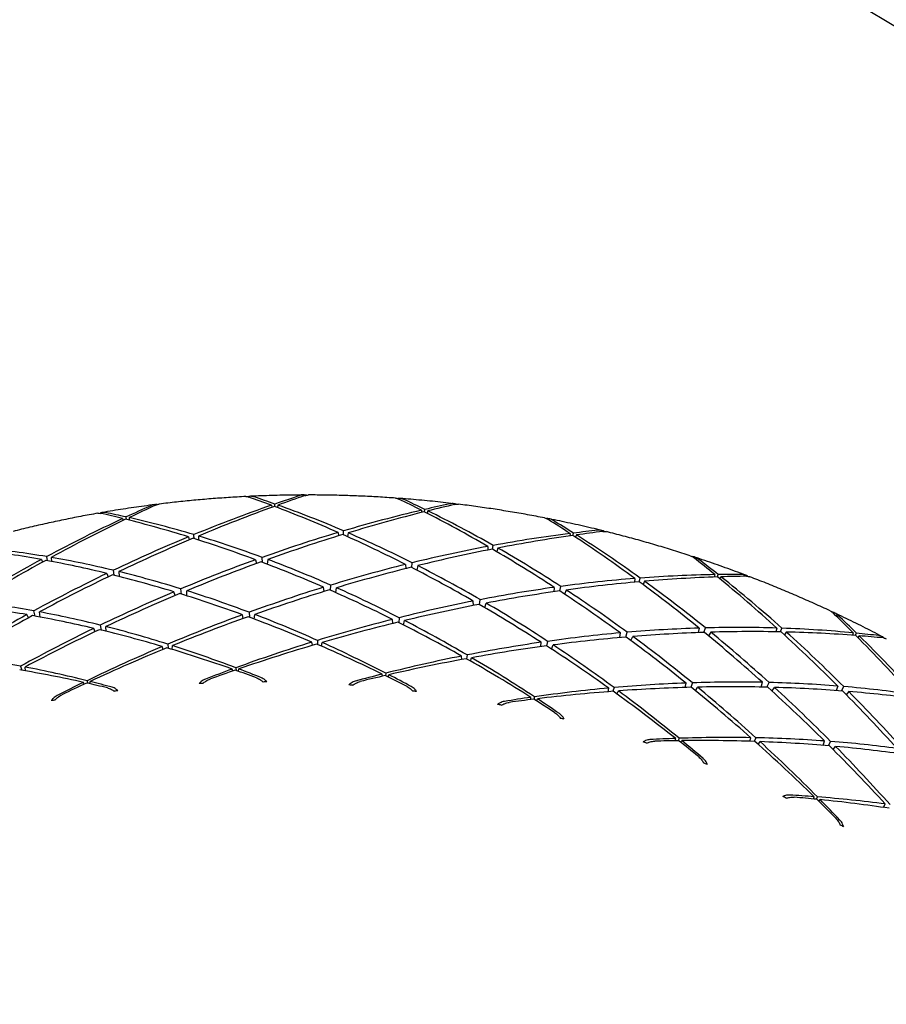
# Model space of a CAD drawing. Header units: inches. Extents: x 36 to 1719, y -84 to 1122.
# Tile 40 of 256: x 430.274 to 431.215, y 303.499 to 304.568. Entities that reach past the tile are written whole.
import ezdxf

# ---------------------------------------------------------------- set-up
doc = ezdxf.new("R2010")
doc.units = ezdxf.units.IN
doc.header["$LTSCALE"] = 48
doc.header["$MEASUREMENT"] = 0
doc.layers.add('Visible (ANSI)', color=7, linetype='Continuous', lineweight=30)

msp = doc.modelspace()

# ---------------------------------------------------------------- linework, layer by layer
at = {"layer": 'Visible (ANSI)'}
for p, q in [((432.18423, 303.9788), (429.0023, 305.90902)), ((430.54753, 304.0411), (430.54796, 304.03886)), ((430.55146, 304.03962), (430.55138, 304.04244)), ((430.55463, 304.04128), (430.55435, 304.03852)), ((430.71042, 304.03566), (430.71057, 304.03323)), ((430.71401, 304.03383), (430.71426, 304.03656)), ((430.71751, 304.03497), (430.71689, 304.03234)), ((430.38601, 304.02664), (430.38666, 304.02463)), ((430.39022, 304.02559), (430.38979, 304.0284)), ((430.39299, 304.02768), (430.39306, 304.02488)), ((430.62586, 304.00892), (430.62598, 304.01329)), ((430.45747, 304.00675), (430.45836, 304.00347)), ((430.46384, 304.00476), (430.4634, 304.0092)), ((430.4684, 304.0077), (430.46825, 304.00336)), ((430.62001, 304.01151), (430.6205, 304.00789)), ((430.63102, 304.01112), (430.63032, 304.00692)), ((430.87188, 304.01041), (430.8717, 304.00784)), ((430.87509, 304.0083), (430.87566, 304.01088)), ((430.87885, 304.00886), (430.87792, 304.00643)), ((430.78255, 303.99637), (430.78255, 303.99249)), ((430.78783, 303.9933), (430.78848, 303.99747)), ((430.79346, 303.99463), (430.79224, 303.9907)), ((430.29771, 303.98217), (430.29891, 303.97929)), ((430.30449, 303.98092), (430.3035, 303.98528)), ((430.30836, 303.98445), (430.3088, 303.98011)), ((430.53033, 303.9819), (430.53122, 303.97774)), ((430.53778, 303.9791), (430.53755, 303.98449)), ((430.54363, 303.98223), (430.54313, 303.97706)), ((430.37689, 303.96507), (430.37597, 303.97046)), ((430.69322, 303.97683), (430.69356, 303.97231)), ((430.69998, 303.97339), (430.70044, 303.97861)), ((430.70651, 303.97554), (430.70534, 303.97063)), ((430.36886, 303.96705), (430.37018, 303.96335)), ((430.38193, 303.96901), (430.38214, 303.96374)), ((430.94231, 303.96158), (430.94177, 303.95755)), ((430.94693, 303.95801), (430.94809, 303.96203)), ((431.02916, 303.96577), (431.02862, 303.96315)), ((431.0319, 303.96326), (431.03281, 303.96582)), ((431.03588, 303.96339), (431.0347, 303.96122)), ((430.45001, 303.94455), (430.44935, 303.95029)), ((430.60497, 303.94748), (430.60427, 303.95204)), ((430.61183, 303.94872), (430.61193, 303.95438)), ((430.61748, 303.94622), (430.61836, 303.95153)), ((430.85473, 303.95195), (430.85444, 303.94717)), ((430.86075, 303.94801), (430.86184, 303.95293)), ((430.86779, 303.94905), (430.86602, 303.94453)), ((430.95293, 303.95854), (430.95128, 303.95497)), ((430.44297, 303.94297), (430.44175, 303.94709)), ((430.45559, 303.9428), (430.45572, 303.9483)), ((430.7736, 303.93317), (430.77442, 303.93857)), ((430.76689, 303.93218), (430.76683, 303.93708)), ((430.77922, 303.9299), (430.78078, 303.93486)), ((430.28365, 303.91873), (430.28203, 303.92232)), ((430.29086, 303.92074), (430.28945, 303.92637)), ((430.2963, 303.91973), (430.29565, 303.92523)), ((430.51706, 303.91818), (430.5161, 303.92223)), ((430.52333, 303.92487), (430.52363, 303.91947)), ((430.52894, 303.91749), (430.52939, 303.92257)), ((430.67939, 303.91274), (430.67898, 303.91717)), ((430.68622, 303.919), (430.68579, 303.91376)), ((430.35603, 303.9038), (430.35462, 303.90739)), ((430.36174, 303.91084), (430.36278, 303.90545)), ((430.36798, 303.90418), (430.3677, 303.90935)), ((430.69112, 303.91106), (430.69227, 303.91588)), ((431.01211, 303.90768), (431.01112, 303.90277)), ((431.01722, 303.90299), (431.01899, 303.90788)), ((431.09655, 303.90774), (431.09544, 303.90367)), ((431.10038, 303.90358), (431.1021, 303.90756)), ((430.92597, 303.89737), (430.92662, 303.90247)), ((430.93253, 303.89794), (430.93404, 303.90312)), ((430.93807, 303.8941), (430.94021, 303.89858)), ((431.0247, 303.90323), (431.02246, 303.8992)), ((431.10671, 303.90344), (431.10471, 303.90031)), ((431.17955, 303.90252), (431.17865, 303.89991)), ((431.18177, 303.89967), (431.18303, 303.90218)), ((431.18591, 303.89935), (431.18455, 303.89746)), ((430.43009, 303.88459), (430.42907, 303.8877)), ((430.43501, 303.89023), (430.43561, 303.88577)), ((430.43995, 303.88447), (430.43999, 303.88865)), ((430.59221, 303.889), (430.59161, 303.89246)), ((430.5976, 303.89431), (430.59757, 303.88992)), ((430.60197, 303.88803), (430.60262, 303.89207)), ((430.84025, 303.8876), (430.8405, 303.89229)), ((430.84761, 303.89332), (430.84653, 303.8884)), ((430.85179, 303.88498), (430.85355, 303.88939)), ((430.75425, 303.8736), (430.75415, 303.87732)), ((430.76009, 303.8785), (430.75947, 303.87431)), ((430.76386, 303.87182), (430.76506, 303.87558)), ((430.27512, 303.86631), (430.27632, 303.86194)), ((430.28053, 303.86122), (430.27996, 303.8654)), ((430.50895, 303.86461), (430.50915, 303.86177)), ((430.51198, 303.86077), (430.51219, 303.86339)), ((430.50564, 303.86113), (430.50509, 303.86321)), ((430.66823, 303.85549), (430.66798, 303.85777)), ((430.67184, 303.85874), (430.67164, 303.85599)), ((430.67448, 303.8546), (430.67507, 303.85708)), ((430.34435, 303.84691), (430.34356, 303.84874)), ((430.34736, 303.85058), (430.34797, 303.84775)), ((430.35073, 303.84713), (430.35054, 303.84979)), ((430.91343, 303.83865), (430.91391, 303.84253)), ((430.91971, 303.84306), (430.91853, 303.83904)), ((430.99692, 303.84321), (430.99788, 303.84802)), ((431.00477, 303.84826), (431.00297, 303.84338)), ((431.00821, 303.83965), (431.01047, 303.84357)), ((431.07952, 303.84366), (431.08093, 303.84881)), ((431.08578, 303.84352), (431.08805, 303.84865)), ((431.09133, 303.8394), (431.09392, 303.84331)), ((431.16266, 303.84477), (431.16095, 303.8399)), ((431.16674, 303.83946), (431.1692, 303.84423)), ((430.82934, 303.83009), (430.82944, 303.83251)), ((430.83324, 303.83306), (430.83267, 303.83047)), ((430.92286, 303.8361), (430.92453, 303.83949)), ((431.17458, 303.83884), (431.17198, 303.83537)), ((430.83548, 303.8287), (430.83641, 303.83096)), ((431.06706, 303.78478), (431.06815, 303.78869)), ((431.07372, 303.78859), (431.07192, 303.78462)), ((430.98622, 303.7854), (430.98671, 303.78787)), ((430.99039, 303.788), (430.98943, 303.78545)), ((430.99224, 303.7835), (430.99343, 303.7855)), ((431.07628, 303.78145), (431.0783, 303.78439)), ((431.14673, 303.78034), (431.14842, 303.78511)), ((431.15498, 303.78461), (431.15245, 303.77986)), ((431.15772, 303.77584), (431.16034, 303.77918)), ((431.13621, 303.72217), (431.1371, 303.72462)), ((431.1406, 303.72435), (431.13924, 303.72188)), ((431.14207, 303.71976), (431.14347, 303.72145)), ((431.21254, 303.71292), (431.21424, 303.71673))]:
    msp.add_line(p, q, dxfattribs=at)
msp.add_circle((422.3504, 315.10877), 23.75, dxfattribs=at)
for centre, major_axis, ratio, start_param, end_param in [((430.62138, 302.85387), (-0.86892, 1.12881), 0.647353, 5.4767087, 5.4983418), ((430.59028, 302.72355), (0.7344, -1.28585), 0.6782111, 2.4758208, 2.4959717), ((430.59028, 302.72355), (-1.04008, -1.17576), 0.7279858, 4.0325466, 4.0526976), ((430.62138, 302.85387), (-1.16184, -0.99003), 0.7034524, 4.2000484, 4.2216814), ((430.62138, 302.85387), (-0.81276, 1.20064), 0.6612547, 5.4076168, 5.4292499), ((430.59028, 302.72355), (0.66528, -1.34916), 0.6911424, 2.4134376, 2.4335886), ((430.59028, 302.72355), (-0.9723, -1.25262), 0.7372372, 4.0826624, 4.1028134), ((430.62138, 302.85387), (-1.11307, -1.07417), 0.714912, 4.2565312, 4.2781643), ((430.59028, 302.72355), (-1.04008, -1.17576), 0.7279858, 4.0555526, 4.1181474), ((430.62138, 302.85387), (-1.16184, -0.99003), 0.7034524, 4.2245365, 4.2855647), ((430.62138, 302.85387), (-0.86892, 1.12881), 0.647353, 5.4128254, 5.4738537), ((430.59028, 302.72355), (0.7344, -1.28585), 0.6782111, 2.4103709, 2.4729657), ((430.59028, 302.72355), (-1.09934, -1.09517), 0.7176878, 4.0026704, 4.0652652), ((430.59028, 302.72355), (-1.09934, -1.09517), 0.7176878, 3.9796644, 3.9998153), ((430.62138, 302.85387), (-1.20258, -0.90384), 0.6911957, 4.1406358, 4.1622689), ((430.59028, 302.72355), (0.66528, -1.34916), 0.6911424, 2.3479878, 2.4105826), ((430.59028, 302.72355), (-0.9723, -1.25262), 0.7372372, 4.1056684, 4.1682632), ((430.62138, 302.85387), (-1.11307, -1.07417), 0.714912, 4.2810193, 4.3420476), ((430.62138, 302.85387), (-0.91986, 1.05407), 0.6333172, 5.548772, 5.5704051), ((430.59028, 302.72355), (0.79759, -1.2184), 0.6647479, 2.5411766, 2.5613276), ((430.62138, 302.85387), (-0.91986, 1.05407), 0.6333172, 5.4848887, 5.5459169), ((430.59028, 302.72355), (0.79759, -1.2184), 0.6647479, 2.4757268, 2.5383216), ((430.62138, 302.85387), (-1.20258, -0.90384), 0.6911957, 4.1651239, 4.2261521), ((430.62138, 302.85387), (-0.81276, 1.20064), 0.6612547, 5.3437335, 5.4047617), ((430.62138, 302.85387), (-0.75103, 1.26905), 0.6748287, 5.341503, 5.3631361), ((430.59028, 302.72355), (0.59004, -1.4077), 0.7034022, 2.3540126, 2.3741635), ((430.59028, 302.72355), (1.1502, 1.01167), 0.7064496, 0.7823277, 0.8024786), ((430.59028, 302.72355), (-1.04008, -1.17576), 0.7279858, 4.122569, 4.1835973), ((430.62138, 302.85387), (-1.16184, -0.99003), 0.7034524, 4.2899863, 4.3500882), ((430.62138, 302.85387), (-0.91986, 1.05407), 0.6333172, 5.4203652, 5.4804671), ((430.59028, 302.72355), (0.79759, -1.2184), 0.6647479, 2.4102769, 2.4713052), ((430.59028, 302.72355), (-1.09934, -1.09517), 0.7176878, 4.0696868, 4.130715), ((430.62138, 302.85387), (-1.20258, -0.90384), 0.6911957, 4.2305738, 4.2906756), ((430.62138, 302.85387), (-0.86892, 1.12881), 0.647353, 5.3483019, 5.4084038), ((430.59028, 302.72355), (0.7344, -1.28585), 0.6782111, 2.3449211, 2.4059493), ((430.59028, 302.72355), (1.1502, 1.01167), 0.7064496, 0.8053337, 0.8679285), ((430.62138, 302.85387), (-1.2357, -0.81615), 0.678267, 4.1027533, 4.1637815), ((430.62138, 302.85387), (-0.75103, 1.26905), 0.6748287, 5.2776197, 5.338648), ((430.62138, 302.85387), (-1.2357, -0.81615), 0.678267, 4.0782652, 4.0998983), ((430.59028, 302.72355), (0.59004, -1.4077), 0.7034022, 2.2885627, 2.3511575), ((430.62138, 302.85387), (-0.96597, 0.97689), 0.619374, 5.5599009, 5.6209291), ((430.59028, 302.72355), (0.85513, -1.14739), 0.6509125, 2.5440608, 2.6066556), ((430.59028, 302.72355), (1.1502, 1.01167), 0.7064496, 0.8723501, 0.9333783), ((430.62138, 302.85387), (-1.2357, -0.81615), 0.678267, 4.1682032, 4.2283051), ((430.62138, 302.85387), (-0.81276, 1.20064), 0.6612547, 5.27921, 5.3393119), ((430.59028, 302.72355), (0.66528, -1.34916), 0.6911424, 2.2825379, 2.3435662), ((430.59028, 302.72355), (-0.9723, -1.25262), 0.7372372, 4.1726848, 4.2337131), ((430.62138, 302.85387), (-1.11307, -1.07417), 0.714912, 4.3464692, 4.4065711), ((430.62138, 302.85387), (-0.96597, 0.97689), 0.619374, 5.4953774, 5.5554793), ((430.59028, 302.72355), (0.85513, -1.14739), 0.6509125, 2.478611, 2.5396392), ((430.59028, 302.72355), (-1.09934, -1.09517), 0.7176878, 4.136063, 4.1961649), ((430.59028, 302.72355), (0.79759, -1.2184), 0.6647479, 2.3448271, 2.404929), ((430.62138, 302.85387), (-0.68345, 1.33347), 0.6879093, 5.2783642, 5.2999972), ((430.59028, 302.72355), (0.50857, -1.46078), 0.7148654, 2.2975174, 2.3176684), ((430.62138, 302.85387), (-1.20258, -0.90384), 0.6911957, 4.2960236, 4.3558189), ((430.62138, 302.85387), (-0.91986, 1.05407), 0.6333172, 5.3552219, 5.4150172), ((430.59028, 302.72355), (1.1502, 1.01167), 0.7064496, 0.9387263, 0.9988282), ((430.62138, 302.85387), (-1.2357, -0.81615), 0.678267, 4.233653, 4.2934484), ((430.62138, 302.85387), (-0.86892, 1.12881), 0.647353, 5.2831586, 5.342954), ((430.59028, 302.72355), (0.7344, -1.28585), 0.6782111, 2.2794712, 2.3395731), ((430.59028, 302.72355), (-1.04008, -1.17576), 0.7279858, 4.1889452, 4.2490471), ((430.62138, 302.85387), (-1.16184, -0.99003), 0.7034524, 4.3554362, 4.4152315), ((430.62138, 302.85387), (-0.96597, 0.97689), 0.619374, 5.4302341, 5.4900294), ((430.59028, 302.72355), (0.85513, -1.14739), 0.6509125, 2.4131611, 2.473263), ((430.59028, 302.72355), (1.19295, 0.92594), 0.6943845, 0.8136866, 0.8747149), ((430.59028, 302.72355), (1.19295, 0.92594), 0.6943845, 0.7466702, 0.809265), ((430.62138, 302.85387), (-1.26166, -0.72744), 0.6648057, 4.03741, 4.0984382), ((430.62138, 302.85387), (-0.68345, 1.33347), 0.6879093, 5.2144809, 5.2755091), ((430.59028, 302.72355), (1.19295, 0.92594), 0.6943845, 0.7236642, 0.7438152), ((430.62138, 302.85387), (-1.26166, -0.72744), 0.6648057, 4.0129219, 4.034555), ((430.59028, 302.72355), (0.50857, -1.46078), 0.7148654, 2.2320676, 2.2946624), ((430.59028, 302.72355), (1.1502, 1.01167), 0.7064496, 1.0044827, 1.064278), ((430.62138, 302.85387), (-1.2357, -0.81615), 0.678267, 4.2991029, 4.3592047), ((430.62138, 302.85387), (-0.91986, 1.05407), 0.6333172, 5.2894655, 5.3495674), ((430.59028, 302.72355), (0.79759, -1.2184), 0.6647479, 2.2793773, 2.3391726), ((430.59028, 302.72355), (1.19295, 0.92594), 0.6943845, 0.8800628, 0.9401647), ((430.62138, 302.85387), (-1.26166, -0.72744), 0.6648057, 4.1028599, 4.1629617), ((430.59028, 302.72355), (0.66528, -1.34916), 0.6911424, 2.2170881, 2.27719), ((430.62138, 302.85387), (-0.75103, 1.26905), 0.6748287, 5.2130962, 5.2731981), ((430.59028, 302.72355), (0.59004, -1.4077), 0.7034022, 2.2231129, 2.2841411), ((430.59028, 302.72355), (-1.09934, -1.09517), 0.7176878, 4.2018194, 4.2616147), ((430.62138, 302.85387), (-1.20258, -0.90384), 0.6911957, 4.3614734, 4.4215753), ((430.62138, 302.85387), (-0.96597, 0.97689), 0.619374, 5.3644777, 5.4245796), ((430.59028, 302.72355), (0.85513, -1.14739), 0.6509125, 2.3477113, 2.4075066), ((430.62138, 302.85387), (-1.26166, -0.72744), 0.6648057, 4.1683097, 4.228105), ((430.62138, 302.85387), (-0.81276, 1.20064), 0.6612547, 5.2140667, 5.273862), ((430.62138, 302.85387), (-1.00767, 0.89769), 0.6057874, 5.5081474, 5.5679427), ((430.59028, 302.72355), (0.90737, -1.07335), 0.6368908, 2.4844695, 2.5445713), ((430.59028, 302.72355), (1.19295, 0.92594), 0.6943845, 0.9458192, 1.0056146), ((430.62138, 302.85387), (-1.26166, -0.72744), 0.6648057, 4.2337596, 4.2938614), ((430.62138, 302.85387), (-0.86892, 1.12881), 0.647353, 5.2174022, 5.2775041), ((430.59028, 302.72355), (0.7344, -1.28585), 0.6782111, 2.2140214, 2.2738167), ((430.59028, 302.72355), (-1.04008, -1.17576), 0.7279858, 4.2547016, 4.314497), ((430.62138, 302.85387), (-1.16184, -0.99003), 0.7034524, 4.420886, 4.4809879), ((430.62138, 302.85387), (-1.00767, 0.89769), 0.6057874, 5.442391, 5.5024929), ((430.59028, 302.72355), (0.90737, -1.07335), 0.6368908, 2.4190196, 2.4788149), ((430.59028, 302.72355), (1.1502, 1.01167), 0.7064496, 1.069626, 1.1297279), ((430.62138, 302.85387), (-1.2357, -0.81615), 0.678267, 4.3645527, 4.4255809), ((430.62138, 302.85387), (-0.96597, 0.97689), 0.619374, 5.2981015, 5.3591297), ((430.59028, 302.72355), (0.85513, -1.14739), 0.6509125, 2.2822615, 2.3423633), ((430.59028, 302.72355), (1.19295, 0.92594), 0.6943845, 1.0109625, 1.0710644), ((430.62138, 302.85387), (-0.60978, 1.39329), 0.7003523, 5.2181882, 5.2398213), ((430.59028, 302.72355), (0.42089, -1.50766), 0.7254172, 2.243902, 2.264053), ((430.59028, 302.72355), (-1.09934, -1.09517), 0.7176878, 4.2669627, 4.3270646), ((430.59028, 302.72355), (0.90737, -1.07335), 0.6368908, 2.3535698, 2.4136717), ((430.62138, 302.85387), (-1.26166, -0.72744), 0.6648057, 4.2992094, 4.3602376), ((430.62138, 302.85387), (-0.91986, 1.05407), 0.6333172, 5.2230893, 5.2841175), ((430.59028, 302.72355), (0.79759, -1.2184), 0.6647479, 2.2139274, 2.2740293), ((430.59028, 302.72355), (1.22797, 0.83858), 0.6816142, 0.818447, 0.8785489), ((430.59028, 302.72355), (1.22797, 0.83858), 0.6816142, 0.7520708, 0.813099), ((430.59028, 302.72355), (1.22797, 0.83858), 0.6816142, 0.6850544, 0.7476492), ((430.62138, 302.85387), (-1.20258, -0.90384), 0.6911957, 4.4269233, 4.4879515), ((430.62138, 302.85387), (-1.00767, 0.89769), 0.6057874, 5.3760148, 5.437043), ((430.59028, 302.72355), (1.22797, 0.83858), 0.6816142, 0.8842034, 0.9439987), ((430.62138, 302.85387), (-1.28097, -0.6381), 0.6509715, 4.1654381, 4.22554), ((430.62138, 302.85387), (-0.81276, 1.20064), 0.6612547, 5.1483103, 5.2084122), ((430.62138, 302.85387), (-1.28097, -0.6381), 0.6509715, 4.0999882, 4.1597836), ((430.59028, 302.72355), (0.66528, -1.34916), 0.6911424, 2.1516382, 2.2114336), ((430.62138, 302.85387), (-0.75103, 1.26905), 0.6748287, 5.1479529, 5.2077483), ((430.62138, 302.85387), (-1.28097, -0.6381), 0.6509715, 4.0345384, 4.0946403), ((430.59028, 302.72355), (0.59004, -1.4077), 0.7034022, 2.1576631, 2.2177649), ((430.62138, 302.85387), (-0.68345, 1.33347), 0.6879093, 5.1499574, 5.2100593), ((430.62138, 302.85387), (-1.28097, -0.6381), 0.6509715, 3.9690886, 4.0301168), ((430.59028, 302.72355), (0.50857, -1.46078), 0.7148654, 2.1666178, 2.227646), ((430.62138, 302.85387), (-0.60978, 1.39329), 0.7003523, 5.1543049, 5.2153331), ((430.59028, 302.72355), (1.22797, 0.83858), 0.6816142, 0.6620484, 0.6821994), ((430.62138, 302.85387), (-1.28097, -0.6381), 0.6509715, 3.9446004, 3.9662335), ((430.59028, 302.72355), (0.42089, -1.50766), 0.7254172, 2.1784522, 2.241047), ((430.59028, 302.72355), (1.1502, 1.01167), 0.7064496, 1.1341495, 1.1951777), ((430.62138, 302.85387), (-1.2357, -0.81615), 0.678267, 4.4300026, 4.4925973), ((430.62138, 302.85387), (-1.00767, 0.89769), 0.6057874, 5.3089984, 5.3715932), ((430.59028, 302.72355), (0.90737, -1.07335), 0.6368908, 2.2881199, 2.3491481), ((430.59028, 302.72355), (1.19295, 0.92594), 0.6943845, 1.075486, 1.1365143), ((430.62138, 302.85387), (-1.26166, -0.72744), 0.6648057, 4.3646592, 4.427254), ((430.62138, 302.85387), (-0.96597, 0.97689), 0.619374, 5.2310851, 5.2936799), ((430.59028, 302.72355), (0.85513, -1.14739), 0.6509125, 2.2168116, 2.2778398), ((430.59028, 302.72355), (1.22797, 0.83858), 0.6816142, 0.9493467, 1.0094486), ((430.62138, 302.85387), (-1.28097, -0.6381), 0.6509715, 4.2308879, 4.2919162), ((430.62138, 302.85387), (-0.86892, 1.12881), 0.647353, 5.151026, 5.2120543), ((430.59028, 302.72355), (0.7344, -1.28585), 0.6782111, 2.1485715, 2.2086734), ((430.59028, 302.72355), (0.95467, -0.99675), 0.6229005, 2.4278347, 2.4879365), ((430.59028, 302.72355), (1.22797, 0.83858), 0.6816142, 1.0138702, 1.0748984), ((430.62138, 302.85387), (-1.28097, -0.6381), 0.6509715, 4.2963378, 4.3589326), ((430.62138, 302.85387), (-0.91986, 1.05407), 0.6333172, 5.1560729, 5.2186677), ((430.59028, 302.72355), (0.79759, -1.2184), 0.6647479, 2.1484776, 2.2095058), ((430.59028, 302.72355), (0.95467, -0.99675), 0.6229005, 2.3623848, 2.423413), ((430.59028, 302.72355), (0.90737, -1.07335), 0.6368908, 2.2636318, 2.2852649), ((430.62138, 302.85387), (-1.04539, 0.81682), 0.5928593, 5.3897261, 5.4523209), ((430.59028, 302.72355), (1.19295, 0.92594), 0.6943845, 1.1393693, 1.1610024), ((430.62138, 302.85387), (-1.26166, -0.72744), 0.6648057, 4.4301091, 4.45026), ((430.62138, 302.85387), (-1.00767, 0.89769), 0.6057874, 5.2859924, 5.3061433), ((430.59028, 302.72355), (1.22797, 0.83858), 0.6816142, 1.0777535, 1.0993866), ((430.62138, 302.85387), (-1.28097, -0.6381), 0.6509715, 4.3617876, 4.3819386), ((430.62138, 302.85387), (-0.96597, 0.97689), 0.619374, 5.2080791, 5.22823), ((430.59028, 302.72355), (0.85513, -1.14739), 0.6509125, 2.1923235, 2.2139566), ((430.59028, 302.72355), (1.1502, 1.01167), 0.7064496, 1.1980328, 1.2196659), ((430.62138, 302.85387), (-1.2357, -0.81615), 0.678267, 4.4954524, 4.5156033), ((430.62138, 302.85387), (-1.04539, 0.81682), 0.5928593, 5.3667201, 5.386871), ((430.59028, 302.72355), (0.95467, -0.99675), 0.6229005, 2.3378967, 2.3595298), ((430.67252, 303.24886), (0.90795, -0.1812), 0.6288964, 1.9153343, 1.9199291), ((430.4326, 303.24292), (0.89717, 0.16378), 0.6510882, 1.3302609, 1.334856), ((430.74715, 303.23192), (0.88342, -0.27433), 0.6292645, 1.8879797, 1.8925761), ((430.59028, 302.72355), (1.2557, 0.75009), 0.6682743, 0.9492844, 1.0103127), ((430.59028, 302.72355), (1.2557, 0.75009), 0.6682743, 0.8847609, 0.9448628), ((430.62138, 302.85387), (-1.29418, -0.54845), 0.6369501, 4.1595922, 4.2206204), ((430.62138, 302.85387), (-0.81276, 1.20064), 0.6612547, 5.0819341, 5.1429623), ((430.59028, 302.72355), (1.2557, 0.75009), 0.6682743, 0.8196176, 0.879413), ((430.62138, 302.85387), (-1.29418, -0.54845), 0.6369501, 4.0941423, 4.1542442), ((430.59028, 302.72355), (0.66528, -1.34916), 0.6911424, 2.0861884, 2.1462903), ((430.62138, 302.85387), (-0.75103, 1.26905), 0.6748287, 5.0821965, 5.1422984), ((430.59028, 302.72355), (1.2557, 0.75009), 0.6682743, 0.7538612, 0.8139631), ((430.62138, 302.85387), (-1.29418, -0.54845), 0.6369501, 4.0286925, 4.0884878), ((430.59028, 302.72355), (0.59004, -1.4077), 0.7034022, 2.0922132, 2.1520085), ((430.59028, 302.72355), (1.2557, 0.75009), 0.6682743, 0.687485, 0.7485133), ((430.3604, 303.22279), (0.86579, 0.2607), 0.6628265, 1.3505413, 1.3551399), ((430.50765, 303.25543), (0.91507, 0.06541), 0.6410783, 1.3075868, 1.312184), ((430.59028, 302.72355), (1.2557, 0.75009), 0.6682743, 1.0131677, 1.0348008), ((430.62138, 302.85387), (-1.29418, -0.54845), 0.6369501, 4.225042, 4.2876368), ((430.62138, 302.85387), (-0.86892, 1.12881), 0.647353, 5.0840096, 5.1466044), ((430.59028, 302.72355), (0.7344, -1.28585), 0.6782111, 2.0831217, 2.1441499), ((430.62138, 302.85387), (-0.68345, 1.33347), 0.6879093, 5.0848141, 5.1446094), ((430.62138, 302.85387), (-1.29418, -0.54845), 0.6369501, 3.9632426, 4.0233445), ((430.59028, 302.72355), (0.50857, -1.46078), 0.7148654, 2.1011679, 2.1612698), ((430.59604, 303.25765), (0.92003, -0.08491), 0.6310368, 1.9417787, 1.9463759), ((430.8192, 303.20585), (0.84768, -0.36426), 0.6326514, 1.8612241, 1.8658213), ((430.62138, 302.85387), (-1.29418, -0.54845), 0.6369501, 4.2904919, 4.3106428), ((430.62138, 302.85387), (-0.91986, 1.05407), 0.6333172, 5.1330669, 5.1532178), ((430.59028, 302.72355), (0.79759, -1.2184), 0.6647479, 2.1239894, 2.1456225), ((430.58387, 303.25791), (0.92136, -0.03241), 0.6341083, 1.2824042, 1.2870006), ((430.59028, 302.72355), (1.27666, 0.66088), 0.6545186, 0.8817211, 0.9427493), ((430.59028, 302.72355), (1.27666, 0.66088), 0.6545186, 0.8171976, 0.8772995), ((430.88728, 303.17081), (0.80104, -0.45032), 0.6391273, 1.8358825, 1.8404785), ((430.59028, 302.72355), (1.27666, 0.66088), 0.6545186, 0.9456044, 0.9672374), ((430.62138, 302.85387), (-1.30182, -0.45875), 0.6229592, 4.2162394, 4.2363903), ((430.62138, 302.85387), (-0.86892, 1.12881), 0.647353, 5.0610036, 5.0811546), ((430.62138, 302.85387), (-1.30182, -0.45875), 0.6229592, 4.1507896, 4.2133844), ((430.59028, 302.72355), (0.7344, -1.28585), 0.6782111, 2.0586335, 2.0802666), ((430.62138, 302.85387), (-0.81276, 1.20064), 0.6612547, 5.0149177, 5.0775125), ((430.62138, 302.85387), (-1.30182, -0.45875), 0.6229592, 4.0853397, 4.1463679), ((430.59028, 302.72355), (0.66528, -1.34916), 0.6911424, 2.0207385, 2.0817668), ((430.62138, 302.85387), (-0.75103, 1.26905), 0.6748287, 5.0158203, 5.0768486), ((430.59028, 302.72355), (1.27666, 0.66088), 0.6545186, 0.7520543, 0.8118496), ((430.62138, 302.85387), (-1.30182, -0.45875), 0.6229592, 4.0198899, 4.0799918), ((430.59028, 302.72355), (0.59004, -1.4077), 0.7034022, 2.0267634, 2.0868652), ((430.66039, 303.25146), (0.91529, -0.12937), 0.6297651, 1.2561391, 1.2607366), ((430.95033, 303.12865), (0.74304, -0.53072), 0.6480001, 1.8120998, 1.8166975), ((430.59028, 302.72355), (1.29137, 0.57129), 0.6405255, 0.8750647, 0.8966978), ((430.62138, 302.85387), (-1.30447, -0.36918), 0.6092528, 4.1390704, 4.1592213), ((430.62138, 302.85387), (-0.81276, 1.20064), 0.6612547, 4.9919117, 5.0120626), ((430.59028, 302.72355), (1.29137, 0.57129), 0.6405255, 0.8111814, 0.8722096), ((430.62138, 302.85387), (-1.30447, -0.36918), 0.6092528, 4.0736205, 4.1362153), ((430.59028, 302.72355), (0.66528, -1.34916), 0.6911424, 1.9962504, 2.0178835), ((430.73542, 303.2354), (0.89786, -0.22424), 0.6285308, 1.2290149, 1.2336118)]:
    msp.add_ellipse(centre, major_axis=major_axis, ratio=ratio, start_param=start_param, end_param=end_param, dxfattribs=at)
for points, knots in [([(430.51982, 304.05054), (430.51353, 304.05022), (430.50723, 304.04986), (430.49465, 304.04904), (430.48837, 304.04858), (430.47581, 304.04758), (430.46954, 304.04703), (430.457, 304.04586), (430.45074, 304.04522), (430.43824, 304.04386), (430.43199, 304.04314), (430.42575, 304.04237)], [2.318127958, 2.318127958, 2.318127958, 2.318127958, 2.333368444, 2.333368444, 2.34860893, 2.34860893, 2.363849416, 2.363849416, 2.379089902, 2.379089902, 2.394330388, 2.394330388, 2.394330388, 2.394330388]), ([(430.52843, 304.05028), (430.52711, 304.05071), (430.52551, 304.05088), (430.52353, 304.05067), (430.52282, 304.05052), (430.52213, 304.0503)], [0, 0, 0, 0, 0.015156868, 0.015156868, 0.022607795, 0.022607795, 0.022607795, 0.022607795]), ([(430.58296, 304.05225), (430.57908, 304.05223), (430.57519, 304.0522), (430.56742, 304.05211), (430.56354, 304.05205), (430.55578, 304.05189), (430.5519, 304.05179), (430.54414, 304.05156), (430.54026, 304.05143), (430.5325, 304.05113), (430.52863, 304.05097), (430.52475, 304.05078)], [2.267295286, 2.267295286, 2.267295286, 2.267295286, 2.276666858, 2.276666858, 2.28603843, 2.28603843, 2.295410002, 2.295410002, 2.304781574, 2.304781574, 2.314153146, 2.314153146, 2.314153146, 2.314153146]), ([(430.58559, 304.05201), (430.58491, 304.05213), (430.58423, 304.05221), (430.58199, 304.0523), (430.58007, 304.05204), (430.57852, 304.05154)], [0.169407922, 0.169407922, 0.169407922, 0.169407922, 0.175369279, 0.175369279, 0.190526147, 0.190526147, 0.190526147, 0.190526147]), ([(430.68249, 304.04884), (430.67618, 304.04929), (430.66988, 304.0497), (430.65727, 304.05042), (430.65097, 304.05074), (430.63835, 304.05128), (430.63205, 304.05151), (430.61943, 304.05188), (430.61313, 304.05201), (430.60051, 304.0522), (430.59421, 304.05225), (430.58791, 304.05225)], [2.187311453, 2.187311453, 2.187311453, 2.187311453, 2.202513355, 2.202513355, 2.217715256, 2.217715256, 2.232917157, 2.232917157, 2.248119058, 2.248119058, 2.263320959, 2.263320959, 2.263320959, 2.263320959]), ([(430.69129, 304.04747), (430.68997, 304.04808), (430.68832, 304.04846), (430.68624, 304.04853), (430.6855, 304.04847), (430.68476, 304.04835)], [0, 0, 0, 0, 0.015156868, 0.015156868, 0.022517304, 0.022517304, 0.022517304, 0.022517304]), ([(430.7458, 304.0428), (430.74191, 304.04326), (430.73803, 304.04371), (430.73025, 304.04457), (430.72636, 304.04498), (430.71858, 304.04577), (430.71468, 304.04615), (430.70689, 304.04688), (430.703, 304.04722), (430.69521, 304.04788), (430.69131, 304.04819), (430.68741, 304.04848)], [2.136317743, 2.136317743, 2.136317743, 2.136317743, 2.145724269, 2.145724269, 2.155130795, 2.155130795, 2.164537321, 2.164537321, 2.173943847, 2.173943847, 2.183350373, 2.183350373, 2.183350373, 2.183350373]), ([(430.42085, 304.04175), (430.41704, 304.04127), (430.41323, 304.04077), (430.40562, 304.03973), (430.40182, 304.0392), (430.39422, 304.0381), (430.39043, 304.03753), (430.38285, 304.03636), (430.37906, 304.03576), (430.37149, 304.03453), (430.36771, 304.03389), (430.36393, 304.03324)], [2.398326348, 2.398326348, 2.398326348, 2.398326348, 2.407641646, 2.407641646, 2.416956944, 2.416956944, 2.426272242, 2.426272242, 2.43558754, 2.43558754, 2.444902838, 2.444902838, 2.444902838, 2.444902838]), ([(430.42347, 304.04186), (430.42285, 304.04188), (430.42225, 304.04188), (430.42003, 304.04172), (430.41809, 304.04125), (430.41655, 304.04056)], [0.170186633, 0.170186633, 0.170186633, 0.170186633, 0.175369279, 0.175369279, 0.190526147, 0.190526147, 0.190526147, 0.190526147]), ([(430.74838, 304.04222), (430.74768, 304.04245), (430.74697, 304.04262), (430.74478, 304.04297), (430.74291, 304.04293), (430.74135, 304.0426)], [0.168795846, 0.168795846, 0.168795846, 0.168795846, 0.175369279, 0.175369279, 0.190526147, 0.190526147, 0.190526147, 0.190526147]), ([(430.84429, 304.02731), (430.83809, 304.02852), (430.83187, 304.02969), (430.81944, 304.03194), (430.81321, 304.03302), (430.80074, 304.0351), (430.7945, 304.03609), (430.78201, 304.03799), (430.77575, 304.03889), (430.76324, 304.04061), (430.75697, 304.04143), (430.75071, 304.0422)], [2.056449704, 2.056449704, 2.056449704, 2.056449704, 2.071631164, 2.071631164, 2.086812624, 2.086812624, 2.101994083, 2.101994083, 2.117175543, 2.117175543, 2.132357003, 2.132357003, 2.132357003, 2.132357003]), ([(430.35908, 304.0324), (430.35288, 304.03131), (430.3467, 304.03017), (430.33435, 304.02781), (430.32818, 304.02658), (430.31588, 304.02404), (430.30974, 304.02273), (430.29749, 304.02002), (430.29138, 304.01861), (430.27918, 304.01572), (430.27309, 304.01423), (430.26702, 304.0127)], [2.448899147, 2.448899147, 2.448899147, 2.448899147, 2.464196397, 2.464196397, 2.479493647, 2.479493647, 2.494790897, 2.494790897, 2.510088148, 2.510088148, 2.525385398, 2.525385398, 2.525385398, 2.525385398]), ([(430.36729, 304.03319), (430.366, 304.03345), (430.36447, 304.03341), (430.36265, 304.03295), (430.36201, 304.0327), (430.3614, 304.0324)], [0, 0, 0, 0, 0.015156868, 0.015156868, 0.022542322, 0.022542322, 0.022542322, 0.022542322]), ([(430.8531, 304.02482), (430.85181, 304.0256), (430.85014, 304.0262), (430.84801, 304.02654), (430.84725, 304.02659), (430.8465, 304.02658)], [0, 0, 0, 0, 0.015156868, 0.015156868, 0.022269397, 0.022269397, 0.022269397, 0.022269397]), ([(430.90657, 304.0136), (430.90276, 304.01453), (430.89895, 304.01545), (430.89131, 304.01725), (430.88749, 304.01814), (430.87984, 304.01987), (430.87601, 304.02072), (430.86834, 304.02239), (430.86451, 304.0232), (430.85683, 304.0248), (430.85298, 304.02559), (430.84914, 304.02635)], [2.005393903, 2.005393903, 2.005393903, 2.005393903, 2.014813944, 2.014813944, 2.024233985, 2.024233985, 2.033654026, 2.033654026, 2.043074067, 2.043074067, 2.052494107, 2.052494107, 2.052494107, 2.052494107]), ([(430.90906, 304.01269), (430.90838, 304.01302), (430.90768, 304.0133), (430.90559, 304.01389), (430.9038, 304.01405), (430.90228, 304.0139)], [0.168346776, 0.168346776, 0.168346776, 0.168346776, 0.175369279, 0.175369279, 0.190526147, 0.190526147, 0.190526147, 0.190526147]), ([(431.00248, 303.9863), (430.99647, 303.98825), (430.99045, 303.99016), (430.97837, 303.9939), (430.97232, 303.99573), (430.9602, 303.9993), (430.95412, 304.00104), (430.94195, 304.00444), (430.93585, 304.00609), (430.92363, 304.00932), (430.9175, 304.01089), (430.91137, 304.01242)], [1.925542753, 1.925542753, 1.925542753, 1.925542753, 1.940721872, 1.940721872, 1.955900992, 1.955900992, 1.971080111, 1.971080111, 1.98625923, 1.98625923, 2.001438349, 2.001438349, 2.001438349, 2.001438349]), ([(431.01109, 303.9827), (431.00983, 303.98366), (431.00818, 303.98448), (431.00605, 303.98509), (431.00533, 303.98523), (431.00459, 303.98532)], [0, 0, 0, 0, 0.015156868, 0.015156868, 0.02186201, 0.02186201, 0.02186201, 0.02186201]), ([(431.06255, 303.96518), (431.05889, 303.96656), (431.05522, 303.96793), (431.04787, 303.97064), (431.04419, 303.97198), (431.03682, 303.97462), (431.03313, 303.97593), (431.02573, 303.97851), (431.02203, 303.97978), (431.01461, 303.98229), (431.01089, 303.98353), (431.00717, 303.98476)], [1.87452376, 1.87452376, 1.87452376, 1.87452376, 1.883935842, 1.883935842, 1.893347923, 1.893347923, 1.902760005, 1.902760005, 1.912172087, 1.912172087, 1.921584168, 1.921584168, 1.921584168, 1.921584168]), ([(431.0649, 303.96394), (431.06427, 303.96437), (431.06362, 303.96473), (431.06168, 303.96556), (431.06, 303.96591), (431.05853, 303.96592)], [0.167907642, 0.167907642, 0.167907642, 0.167907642, 0.175219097, 0.175219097, 0.190375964, 0.190375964, 0.190375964, 0.190375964]), ([(431.15434, 303.92648), (431.14862, 303.92914), (431.14289, 303.93177), (431.13138, 303.93694), (431.1256, 303.93948), (431.11401, 303.94449), (431.1082, 303.94695), (431.09653, 303.9518), (431.09068, 303.95418), (431.07895, 303.95886), (431.07306, 303.96116), (431.06716, 303.96342)], [1.794590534, 1.794590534, 1.794590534, 1.794590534, 1.809785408, 1.809785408, 1.824980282, 1.824980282, 1.840175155, 1.840175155, 1.855370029, 1.855370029, 1.870564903, 1.870564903, 1.870564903, 1.870564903]), ([(431.16254, 303.92185), (431.16135, 303.92297), (431.15974, 303.92401), (431.15768, 303.92487), (431.15702, 303.92509), (431.15633, 303.92527)], [0, 0, 0, 0, 0.015156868, 0.015156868, 0.021292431, 0.021292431, 0.021292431, 0.021292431]), ([(431.21107, 303.89837), (431.20763, 303.90018), (431.20418, 303.90198), (431.19726, 303.90553), (431.19379, 303.9073), (431.18684, 303.9108), (431.18336, 303.91253), (431.17637, 303.91597), (431.17287, 303.91767), (431.16586, 303.92105), (431.16234, 303.92272), (431.15882, 303.92438)], [1.743707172, 1.743707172, 1.743707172, 1.743707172, 1.75308984, 1.75308984, 1.762472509, 1.762472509, 1.771855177, 1.771855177, 1.781237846, 1.781237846, 1.790620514, 1.790620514, 1.790620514, 1.790620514]), ([(431.21324, 303.89683), (431.2127, 303.89733), (431.21211, 303.89777), (431.21038, 303.8988), (431.20884, 303.89933), (431.20745, 303.8995)], [0.167926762, 0.167926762, 0.167926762, 0.167926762, 0.175369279, 0.175369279, 0.190526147, 0.190526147, 0.190526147, 0.190526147]), ([(430.53132, 303.85375), (430.53265, 303.85326), (430.53429, 303.85238), (430.53661, 303.85081), (430.53765, 303.85001), (430.53864, 303.84916)], [0, 0, 0, 0, 0.015156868, 0.015156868, 0.025145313, 0.025145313, 0.025145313, 0.025145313]), ([(430.54276, 303.84926), (430.54207, 303.85004), (430.54133, 303.85077), (430.53944, 303.85236), (430.53795, 303.85327), (430.53672, 303.85377)], [0.15981607, 0.15981607, 0.15981607, 0.15981607, 0.167946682, 0.167946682, 0.182634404, 0.182634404, 0.182634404, 0.182634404]), ([(430.36936, 303.84277), (430.37066, 303.84246), (430.37233, 303.8418), (430.37473, 303.84054), (430.37582, 303.83987), (430.37687, 303.83915)], [0, 0, 0, 0, 0.015156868, 0.015156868, 0.025145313, 0.025145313, 0.025145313, 0.025145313]), ([(430.38093, 303.83975), (430.38018, 303.84044), (430.37939, 303.84107), (430.37741, 303.84241), (430.37589, 303.84312), (430.37468, 303.84345)], [0.15981607, 0.15981607, 0.15981607, 0.15981607, 0.167946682, 0.167946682, 0.182634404, 0.182634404, 0.182634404, 0.182634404]), ([(430.47585, 303.85224), (430.47439, 303.85168), (430.47267, 303.85068), (430.47055, 303.84899), (430.46974, 303.84822), (430.46901, 303.8474)], [0, 0, 0, 0, 0.014687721, 0.014687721, 0.022818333, 0.022818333, 0.022818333, 0.022818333]), ([(430.47311, 303.84751), (430.47414, 303.84841), (430.47526, 303.84927), (430.47781, 303.85096), (430.47968, 303.85193), (430.48124, 303.85249)], [0.16522487, 0.16522487, 0.16522487, 0.16522487, 0.175213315, 0.175213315, 0.190370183, 0.190370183, 0.190370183, 0.190370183]), ([(430.63871, 303.85009), (430.63724, 303.84969), (430.63547, 303.8489), (430.63323, 303.84745), (430.63235, 303.84678), (430.63154, 303.84605)], [0, 0, 0, 0, 0.014687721, 0.014687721, 0.022818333, 0.022818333, 0.022818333, 0.022818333]), ([(430.63564, 303.84566), (430.63676, 303.84643), (430.63796, 303.84716), (430.64062, 303.84854), (430.64255, 303.84929), (430.6441, 303.84968)], [0.165380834, 0.165380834, 0.165380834, 0.165380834, 0.175369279, 0.175369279, 0.190526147, 0.190526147, 0.190526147, 0.190526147]), ([(430.69416, 303.84481), (430.69548, 303.84414), (430.69708, 303.84305), (430.69926, 303.84119), (430.70023, 303.84026), (430.70113, 303.83929)], [0, 0, 0, 0, 0.015156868, 0.015156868, 0.025145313, 0.025145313, 0.025145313, 0.025145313]), ([(430.70525, 303.83888), (430.70464, 303.83975), (430.70396, 303.84057), (430.70221, 303.8424), (430.70077, 303.84351), (430.69954, 303.84417)], [0.159824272, 0.159824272, 0.159824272, 0.159824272, 0.167954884, 0.167954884, 0.182642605, 0.182642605, 0.182642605, 0.182642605]), ([(430.31482, 303.8345), (430.31338, 303.83377), (430.31174, 303.83259), (430.30978, 303.83066), (430.30905, 303.8298), (430.3084, 303.8289)], [0, 0, 0, 0, 0.014687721, 0.014687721, 0.022818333, 0.022818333, 0.022818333, 0.022818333]), ([(430.31243, 303.82951), (430.31337, 303.83053), (430.31439, 303.83152), (430.31678, 303.83349), (430.31857, 303.83467), (430.3201, 303.8354)], [0.16522487, 0.16522487, 0.16522487, 0.16522487, 0.175213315, 0.175213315, 0.190370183, 0.190370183, 0.190370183, 0.190370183]), ([(430.8006, 303.82809), (430.79915, 303.82785), (430.79735, 303.82726), (430.79502, 303.82608), (430.79409, 303.82551), (430.79322, 303.82488)], [0, 0, 0, 0, 0.014687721, 0.014687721, 0.022818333, 0.022818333, 0.022818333, 0.022818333]), ([(430.79725, 303.82399), (430.79844, 303.82463), (430.79969, 303.82521), (430.80244, 303.82628), (430.80438, 303.82681), (430.80591, 303.82702)], [0.165380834, 0.165380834, 0.165380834, 0.165380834, 0.175369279, 0.175369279, 0.190526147, 0.190526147, 0.190526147, 0.190526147]), ([(430.85509, 303.8161), (430.85637, 303.81527), (430.85789, 303.81397), (430.85991, 303.81184), (430.86079, 303.81078), (430.86159, 303.80971)], [0, 0, 0, 0, 0.015156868, 0.015156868, 0.025145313, 0.025145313, 0.025145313, 0.025145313]), ([(430.86562, 303.8088), (430.8651, 303.80974), (430.86451, 303.81065), (430.86291, 303.8127), (430.86155, 303.814), (430.86035, 303.81482)], [0.15981607, 0.15981607, 0.15981607, 0.15981607, 0.167946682, 0.167946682, 0.182634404, 0.182634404, 0.182634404, 0.182634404]), ([(430.95875, 303.78661), (430.95734, 303.78654), (430.95555, 303.78615), (430.95316, 303.78523), (430.9522, 303.78477), (430.95128, 303.78425)], [0, 0, 0, 0, 0.014687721, 0.014687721, 0.022818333, 0.022818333, 0.022818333, 0.022818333]), ([(430.95518, 303.78287), (430.95641, 303.78337), (430.95769, 303.78381), (430.96048, 303.78456), (430.9624, 303.78487), (430.96389, 303.78491)], [0.165230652, 0.165230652, 0.165230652, 0.165230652, 0.175219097, 0.175219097, 0.190375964, 0.190375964, 0.190375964, 0.190375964]), ([(431.01134, 303.76813), (431.01258, 303.76713), (431.01398, 303.76564), (431.0158, 303.76326), (431.01657, 303.7621), (431.01725, 303.76092)], [0, 0, 0, 0, 0.015156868, 0.015156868, 0.025145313, 0.025145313, 0.025145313, 0.025145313]), ([(431.02114, 303.75954), (431.02071, 303.76054), (431.02021, 303.76152), (431.01881, 303.76377), (431.01756, 303.76524), (431.01641, 303.76622)], [0.15981607, 0.15981607, 0.15981607, 0.15981607, 0.167946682, 0.167946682, 0.182634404, 0.182634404, 0.182634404, 0.182634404]), ([(431.11046, 303.72637), (431.10912, 303.72644), (431.10736, 303.72625), (431.10496, 303.72561), (431.10397, 303.72526), (431.10301, 303.72485)], [0, 0, 0, 0, 0.014687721, 0.014687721, 0.022818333, 0.022818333, 0.022818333, 0.022818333]), ([(431.10671, 303.72302), (431.10797, 303.72337), (431.10926, 303.72365), (431.11204, 303.72409), (431.11393, 303.72418), (431.11535, 303.72406)], [0.165380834, 0.165380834, 0.165380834, 0.165380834, 0.175369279, 0.175369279, 0.190526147, 0.190526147, 0.190526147, 0.190526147]), ([(431.16026, 303.70171), (431.16141, 303.70054), (431.16269, 303.69888), (431.16426, 303.69628), (431.16491, 303.69502), (431.16546, 303.69377)], [0, 0, 0, 0, 0.015156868, 0.015156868, 0.025145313, 0.025145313, 0.025145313, 0.025145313]), ([(431.16914, 303.69194), (431.16882, 303.69299), (431.16842, 303.69402), (431.16723, 303.69645), (431.16611, 303.69807), (431.16503, 303.6992)], [0.15981607, 0.15981607, 0.15981607, 0.15981607, 0.167946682, 0.167946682, 0.182634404, 0.182634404, 0.182634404, 0.182634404])]:
    msp.add_open_spline(points, degree=3, knots=knots, dxfattribs=at)
for points in [[(430.51983, 304.05054), (430.52085, 304.05058), (430.52202, 304.05039), (430.52304, 304.05003)], [(430.58391, 304.05156), (430.58516, 304.05199), (430.58662, 304.05224), (430.58791, 304.05225)], [(430.68249, 304.04884), (430.68359, 304.04875), (430.68484, 304.0484), (430.6859, 304.04788)], [(430.42187, 304.04124), (430.42305, 304.04179), (430.42446, 304.04219), (430.42575, 304.04236)], [(430.74673, 304.04196), (430.748, 304.04225), (430.74946, 304.04234), (430.7507, 304.0422)], [(430.35908, 304.03239), (430.35999, 304.03254), (430.36105, 304.0325), (430.36201, 304.03229)], [(430.84429, 304.02731), (430.84545, 304.02707), (430.84673, 304.02654), (430.84779, 304.02588)], [(430.90755, 304.01261), (430.9088, 304.01276), (430.9102, 304.01269), (430.91137, 304.01241)], [(431.00248, 303.98629), (431.00365, 303.9859), (431.00492, 303.9852), (431.00594, 303.9844)], [(431.0636, 303.96401), (431.0648, 303.96403), (431.0661, 303.96381), (431.06716, 303.96342)], [(431.15434, 303.92648), (431.1555, 303.92592), (431.15671, 303.92508), (431.15765, 303.92416)], [(431.21223, 303.89699), (431.21333, 303.89688), (431.2145, 303.89655), (431.21543, 303.89607)]]:
    msp.add_open_spline(points, degree=3, dxfattribs=at)

doc.saveas('drawing.dxf')
